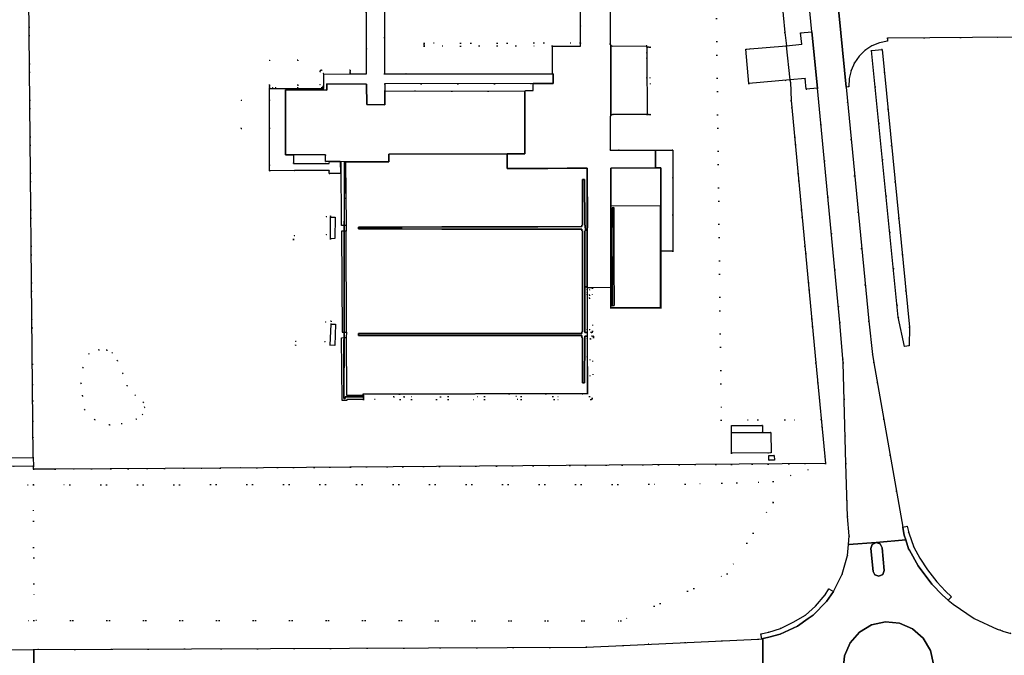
# Model space of a CAD drawing. Header units: metres. Extents: x 174791 to 179073, y 406431 to 409043.
# Tile 161 of 256: x 175651 to 175825, y 407948 to 408061. Entities that reach past the tile are written whole.
import ezdxf

# ---------------------------------------------------------------- set-up
doc = ezdxf.new("R2010")
doc.units = ezdxf.units.M
doc.linetypes.add('DOT', pattern=[6.35, 0, -6.35])
for name, color, linetype in [('ondersteunendwegdeel_verkeerseiland', 254, 'Continuous'), ('overigbouwwerk_overkapping', 254, 'Continuous'), ('panden', 254, 'Continuous'), ('scheiding_doorgang', 254, 'Continuous'), ('scheiding_hek', 254, 'Continuous'), ('scheiding_muur', 254, 'Continuous'), ('terreindeelbegroeid', 254, 'DOT'), ('terreindeelonbegroeid', 254, 'DOT'), ('waterdeel', 254, 'Continuous'), ('wegdeel_molgoot', 254, 'Continuous'), ('wegdeel_opstelplaats', 254, 'Continuous'), ('wegdeel_parkeervlak', 254, 'Continuous'), ('wegdeel_rijbaan', 254, 'Continuous'), ('wegdeel_voetpad', 254, 'Continuous')]:
    doc.layers.add(name, color=color, linetype=linetype)

msp = doc.modelspace()

# ---------------------------------------------------------------- linework, layer by layer
at = {"layer": 'ondersteunendwegdeel_verkeerseiland'}
for points in [[(175804.066, 407963.309, 0), (175803.793, 407962.605, 0), (175803.104, 407962.296, 0), (175802.433, 407962.528, 0), (175802.087, 407963.148, 0), (175801.686, 407967.166, 0), (175801.938, 407967.901, 0), (175802.638, 407968.236, 0), (175803.349, 407967.99, 0), (175803.689, 407967.319, 0)], [(175806.766, 407954.006, 0), (175809.066, 407953.012, 0), (175810.946, 407951.355, 0), (175812.22, 407949.198, 0), (175812.764, 407946.752, 0), (175812.526, 407944.265, 0), (175811.531, 407941.974, 0), (175810.702, 407941.035, 0), (175810.466, 407940.767, 0), (175809.878, 407940.101, 0), (175807.727, 407938.83, 0), (175805.289, 407938.285, 0), (175802.8, 407938.519, 0), (175800.505, 407939.51, 0), (175798.628, 407941.162, 0), (175797.353, 407943.313, 0), (175796.806, 407945.753, 0), (175797.039, 407948.242, 0), (175798.03, 407950.538, 0), (175799.681, 407952.415, 0), (175801.832, 407953.69, 0), (175804.271, 407954.238, 0)]]:
    msp.add_polyline3d(points, close=True, dxfattribs=at)
at = {"layer": 'overigbouwwerk_overkapping'}
msp.add_polyline3d([(175764.643, 408034.384, 0), (175764.645, 408027.663, 0), (175755.781, 408027.686, 0), (175755.759, 408034.379, 0), (175763.692, 408034.384, 0)], close=True, dxfattribs=at)
at = {"layer": 'panden'}
for points in [[(175712.664, 408049.184, 0), (175712.675, 408045.567, 0), (175715.87, 408045.56, 0), (175715.87, 408047.98, 0), (175740.596, 408047.971, 0), (175740.608, 408036.861, 0), (175737.457, 408036.854, 0), (175716.561, 408036.81, 0), (175716.564, 408035.463, 0), (175708.742, 408035.499, 0), (175707.984, 408035.503, 0), (175706.088, 408035.512, 0), (175705.377, 408035.515, 0), (175705.376, 408036.709, 0), (175699.773, 408036.703, 0), (175698.35, 408036.701, 0), (175698.354, 408048.156, 0), (175705.651, 408048.152, 0), (175705.659, 408049.221, 0)], [(175777.076, 407987.642, 0), (175782.573, 407987.682, 0), (175784.059, 407987.693, 0), (175784.085, 407984.083, 0), (175777.086, 407984.032, 0)]]:
    msp.add_polyline3d(points, close=True, dxfattribs=at)
at = {"layer": 'scheiding_doorgang'}
for p, q in [((175786.542, 408058.326), (175786.798, 408055.979)), ((175787.457, 408049.934), (175786.798, 408055.979)), ((175787.501, 408049.527), (175787.457, 408049.934))]:
    msp.add_line(p, q, dxfattribs=at)
at = {"layer": 'scheiding_hek'}
msp.add_line((175653.803, 407983.235), (175652.655, 408097.949), dxfattribs=at)
for points in [[(175783.986, 408084.533, 0), (175784.747, 408076.727, 0), (175786.542, 408058.326, 0)], [(175787.501, 408049.527, 0), (175787.649, 408046.276, 0), (175792.007, 408000, 0), (175793.669, 407982.172, 0), (175686.819, 407981.4, 0), (175657.637, 407981.189, 0), (175653.813, 407981.189, 0), (175653.813, 407981.73, 0)]]:
    msp.add_polyline3d(points, dxfattribs=at)
at = {"layer": 'scheiding_muur'}
for p, q in [((175706.29, 408021.877), (175706.269, 408025.714)), ((175709.053, 408024.23), (175709.02, 408023.234)), ((175707.071, 408021.932), (175706.29, 408021.877)), ((175706.203, 408003.074), (175706.383, 408006.81)), ((175709.12, 408005.402), (175709.044, 408004.425)), ((175707.074, 408003.065), (175706.203, 408003.074))]:
    msp.add_line(p, q, dxfattribs=at)
for points in [[(175708.742, 408035.499, 0), (175708.72, 408024.227, 0), (175708.718, 408023.233, 0), (175708.682, 408005.4, 0), (175708.68, 408004.423, 0), (175708.659, 407993.705, 0), (175708.889, 407993.692, 0), (175708.888, 407993.968, 0), (175712.056, 407993.946, 0), (175712.041, 407994.286, 0), (175712.034, 407994.451, 0), (175751.651, 407994.533, 0), (175751.646, 408004.439, 0), (175751.645, 408005.568, 0), (175751.642, 408013.137, 0), (175751.631, 408034.332, 0), (175737.489, 408034.303, 0), (175737.47, 408036.86, 0)], [(175708.957, 408035.498, 0), (175709.053, 408024.23, 0), (175708.72, 408024.227, 0), (175708.253, 408024.223, 0), (175708.157, 408035.502, 0)], [(175755.781, 408027.686, 0), (175755.801, 408009.683, 0), (175764.562, 408009.693, 0), (175764.542, 408027.6, 0)], [(175706.269, 408025.714, 0), (175707.096, 408025.714, 0), (175707.071, 408021.932, 0)], [(175708.32, 408005.398, 0), (175708.682, 408005.4, 0), (175709.12, 408005.402, 0), (175709.02, 408023.234, 0), (175708.718, 408023.233, 0), (175708.22, 408023.23, 0), (175708.32, 408005.398, 0)], [(175706.383, 408006.81, 0), (175707.194, 408006.81, 0), (175707.074, 408003.065, 0)], [(175708.244, 408004.42, 0), (175708.68, 408004.423, 0), (175709.044, 408004.425, 0), (175709.108, 407994.267, 0), (175712.041, 407994.286, 0), (175712.11, 407994.286, 0), (175712.113, 407993.729, 0)], [(175712.113, 407993.729, 0), (175712.115, 407993.486, 0), (175709.182, 407993.504, 0), (175709.169, 407993.333, 0), (175708.314, 407993.332, 0), (175708.244, 408004.42, 0)]]:
    msp.add_polyline3d(points, dxfattribs=at)
at = {"layer": 'terreindeelbegroeid'}
for points in [[(175646.387, 408221.332, 0), (175651.419, 408222.459, 0), (175652.655, 408097.949, 0), (175653.573, 408006.17, 0), (175648.454, 408006.266, 0)], [(175774.262, 408076.041, 0), (175775.292, 407989.837, 0), (175792.942, 407989.973, 0), (175793.669, 407982.172, 0), (175686.819, 407981.4, 0), (175657.637, 407981.189, 0), (175653.813, 407981.189, 0), (175653.813, 407981.73, 0), (175653.803, 407983.235, 0), (175653.573, 408006.17, 0), (175652.655, 408097.949, 0)], [(175712.59, 408074.823, 0), (175712.616, 408050.993, 0), (175709.748, 408050.984, 0), (175709.739, 408051.157, 0), (175709.738, 408051.407, 0), (175709.737, 408051.657, 0), (175704.715, 408051.639, 0), (175704.465, 408051.639, 0), (175704.466, 408051.388, 0), (175704.482, 408049.049, 0), (175700.503, 408049.034, 0), (175700.489, 408053.402, 0), (175695.489, 408053.395, 0), (175695.5, 408049.015, 0), (175695.495, 408049.015, 0), (175695.496, 408048.765, 0), (175695.496, 408048.515, 0), (175695.501, 408048.515, 0), (175695.501, 408048.395, 0), (175695.506, 408046.395, 0), (175690.506, 408046.383, 0), (175690.517, 408041.383, 0), (175695.517, 408041.395, 0), (175695.535, 408033.894, 0), (175699.909, 408033.915, 0), (175706.05, 408033.93, 0), (175706.059, 408033.397, 0), (175708.068, 408033.405, 0), (175707.984, 408035.503, 0), (175708.742, 408035.499, 0), (175708.659, 407993.705, 0), (175708.889, 407993.692, 0), (175708.888, 407993.968, 0), (175712.056, 407993.946, 0), (175712.113, 407993.944, 0), (175712.113, 407993.729, 0), (175712.113, 407993.479, 0), (175733.504, 407993.513, 0), (175752.258, 407993.507, 0), (175752.498, 407993.515, 0), (175752.508, 407993.753, 0), (175752.7, 408004.432, 0), (175752.703, 408004.686, 0), (175752.451, 408004.686, 0), (175751.647, 408004.689, 0), (175751.615, 408004.689, 0), (175751.62, 408005.318, 0), (175752.304, 408005.318, 0), (175752.552, 408005.325, 0), (175752.554, 408005.569, 0), (175752.54, 408013.138, 0), (175752.539, 408013.209, 0), (175755.801, 408013.264, 0), (175755.801, 408009.683, 0), (175764.632, 408009.682, 0), (175764.645, 408017.887, 0), (175764.638, 408019.059, 0), (175764.638, 408019.684, 0), (175766.747, 408019.684, 0), (175766.742, 408037.549, 0), (175763.679, 408037.538, 0), (175755.685, 408037.511, 0), (175755.689, 408043.408, 0), (175755.804, 408043.683, 0), (175756.073, 408043.813, 0), (175762.186, 408043.808, 0), (175762.186, 408043.816, 0), (175762.261, 408043.815, 0), (175762.511, 408043.815, 0), (175762.761, 408043.815, 0), (175762.748, 408055.73, 0), (175762.498, 408055.73, 0), (175762.248, 408055.73, 0), (175762.139, 408055.732, 0), (175762.138, 408055.927, 0), (175756.051, 408055.92, 0), (175755.773, 408056.031, 0), (175755.654, 408056.305, 0), (175755.628, 408076.874, 0)], [(175750.404, 408065.958, 0), (175750.441, 408056.478, 0), (175750.394, 408056.475, 0), (175722.815, 408056.406, 0), (175722.816, 408056.156, 0), (175722.817, 408055.906, 0), (175745.454, 408055.963, 0), (175745.456, 408055.923, 0), (175745.469, 408051.016, 0), (175715.823, 408050.991, 0), (175715.82, 408068.617, 0)], [(175826.409, 407952.21, 0), (175825.03, 407952.614, 0), (175824.571, 407952.748, 0), (175823.994, 407952.917, 0), (175819.927, 407954.842, 0), (175816.212, 407957.379, 0), (175815.344, 407958.079, 0), (175815.923, 407958.667, 0), (175814.869, 407959.675, 0), (175813.355, 407961.28, 0), (175811.708, 407963.434, 0), (175810.342, 407965.478, 0), (175809.271, 407967.432, 0), (175808.385, 407969.953, 0), (175808.135, 407971.116, 0), (175807.339, 407970.97, 0), (175802.224, 408000, 0), (175801.973, 408001.421, 0), (175801.323, 408007.341, 0), (175797.323, 408048.666, 0), (175797.841, 408048.716, 0), (175797.884, 408050.172, 0), (175798.204, 408051.593, 0), (175798.788, 408052.927, 0), (175799.616, 408054.125, 0), (175800.656, 408055.144, 0), (175801.872, 408055.946, 0), (175803.218, 408056.502, 0), (175804.645, 408056.791, 0), (175804.641, 408057.321, 0), (175827.134, 408057.502, 0)], [(175248.708, 407976.165, 0), (175295.305, 407976.38, 0), (175375.899, 407976.75, 0), (175452.997, 407977.105, 0), (175500, 407977.321, 0), (175522.385, 407977.424, 0), (175550.735, 407977.554, 0), (175624.537, 407978.33, 0), (175633.442, 407978.424, 0), (175653.822, 407978.44, 0), (175653.901, 407954.492, 0), (175633.585, 407954.505, 0), (175633.585, 407960.677, 0), (175624.085, 407960.677, 0), (175624.085, 407954.469, 0), (175548.171, 407954.192, 0), (175548.971, 407968.857, 0), (175544.918, 407969.096, 0), (175544.614, 407965.18, 0), (175547.639, 407965.03, 0), (175547.14, 407954.419, 0), (175500, 407954.13, 0), (175400.999, 407953.524, 0), (175223.255, 407952.587, 0)]]:
    msp.add_polyline3d(points, dxfattribs=at)
for points in [[(175789.008, 408082.251, 0), (175791.305, 408058.407, 0), (175789.302, 408058.245, 0), (175789.5, 408056.22, 0), (175786.798, 408055.979, 0), (175786.542, 408058.326, 0), (175784.747, 408076.727, 0), (175783.986, 408084.533, 0)], [(175786.798, 408055.979, 0), (175779.652, 408055.338, 0), (175780.153, 408049.317, 0), (175787.457, 408049.934, 0), (175787.501, 408049.527, 0), (175787.649, 408046.276, 0), (175792.007, 408000, 0), (175792.942, 407989.973, 0), (175775.292, 407989.837, 0), (175774.262, 408076.041, 0), (175784.747, 408076.727, 0), (175786.542, 408058.326, 0)], [(175745.456, 408055.923, 0), (175745.454, 408055.963, 0), (175722.817, 408055.906, 0), (175722.816, 408056.156, 0), (175722.815, 408056.406, 0), (175750.394, 408056.475, 0), (175750.441, 408056.478, 0), (175750.443, 408055.919, 0)], [(175762.186, 408043.816, 0), (175762.147, 408053.708, 0), (175762.143, 408054.665, 0), (175762.139, 408055.732, 0), (175762.248, 408055.73, 0), (175762.498, 408055.73, 0), (175762.748, 408055.73, 0), (175762.761, 408043.815, 0), (175762.511, 408043.815, 0), (175762.261, 408043.815, 0)], [(175801.814, 408055.129, 0), (175806.547, 408008.039, 0), (175807.62, 408002.888, 0), (175808.457, 408002.971, 0), (175808.536, 408006.272, 0), (175803.704, 408055.315, 0)], [(175700.503, 408049.034, 0), (175695.5, 408049.015, 0), (175695.489, 408053.395, 0), (175700.489, 408053.402, 0)], [(175709.739, 408051.157, 0), (175704.968, 408051.14, 0), (175704.984, 408048.802, 0), (175704.965, 408048.706, 0), (175704.911, 408048.624, 0), (175704.83, 408048.569, 0), (175704.735, 408048.55, 0), (175700.505, 408048.534, 0), (175696.615, 408048.519, 0), (175696.064, 408048.517, 0), (175695.501, 408048.515, 0), (175695.496, 408048.515, 0), (175695.496, 408048.765, 0), (175695.495, 408049.015, 0), (175695.5, 408049.015, 0), (175700.503, 408049.034, 0), (175704.482, 408049.049, 0), (175704.466, 408051.388, 0), (175704.465, 408051.639, 0), (175704.715, 408051.639, 0), (175709.737, 408051.657, 0), (175709.738, 408051.407, 0)], [(175740.596, 408047.971, 0), (175715.87, 408047.98, 0), (175715.87, 408049.257, 0), (175742.06, 408049.273, 0), (175742.075, 408048.045, 0), (175740.708, 408048.053, 0), (175740.709, 408047.978, 0)], [(175792.262, 408048.485, 0), (175796.248, 408007.115, 0), (175796.785, 408000, 0), (175797.291, 407982.172, 0), (175793.669, 407982.172, 0), (175792.942, 407989.973, 0), (175792.007, 408000, 0), (175787.649, 408046.276, 0), (175787.501, 408049.527, 0), (175787.457, 408049.934, 0), (175790.082, 408050.156, 0), (175790.272, 408048.284, 0)], [(175695.517, 408041.395, 0), (175690.517, 408041.383, 0), (175690.506, 408046.383, 0), (175695.506, 408046.395, 0)], [(175706.088, 408035.512, 0), (175706.06, 408035.197, 0), (175699.777, 408035.19, 0), (175699.773, 408036.703, 0), (175705.376, 408036.709, 0), (175705.377, 408035.515, 0)], [(175699.861, 408022.482, 0), (175699.756, 408021.778, 0), (175706.29, 408021.877, 0), (175706.269, 408025.714, 0), (175706.304, 408025.912, 0), (175705.544, 408025.83, 0), (175705.6, 408022.559, 0)], [(175706.29, 408021.877, 0), (175699.756, 408021.778, 0), (175699.861, 408022.482, 0), (175705.6, 408022.559, 0), (175705.544, 408025.83, 0), (175706.304, 408025.912, 0), (175706.269, 408025.714, 0)], [(175752.539, 408013.209, 0), (175752.54, 408013.138, 0), (175752.554, 408005.569, 0), (175752.552, 408005.325, 0), (175752.304, 408005.318, 0), (175751.62, 408005.318, 0), (175751.621, 408005.818, 0), (175752.054, 408005.818, 0), (175752.043, 408011.395, 0), (175752.042, 408011.916, 0), (175752.041, 408012.887, 0), (175751.626, 408012.887, 0), (175751.626, 408013.211, 0), (175752.526, 408013.208, 0)], [(175752.043, 408011.395, 0), (175752.054, 408005.818, 0), (175751.621, 408005.818, 0), (175751.625, 408011.977, 0), (175751.626, 408012.376, 0), (175751.626, 408012.887, 0), (175752.041, 408012.887, 0), (175752.042, 408011.916, 0)], [(175705.383, 408007.235, 0), (175705.335, 408003.66, 0), (175700.107, 408003.819, 0), (175700.096, 408003.072, 0), (175706.203, 408003.074, 0), (175706.383, 408006.81, 0), (175706.396, 408007.316, 0)], [(175706.383, 408006.81, 0), (175706.203, 408003.074, 0), (175700.096, 408003.072, 0), (175700.107, 408003.819, 0), (175705.335, 408003.66, 0), (175705.383, 408007.235, 0), (175706.396, 408007.316, 0)], [(175653.573, 408006.17, 0), (175653.803, 407983.235, 0), (175624.52, 407983.144, 0), (175621.015, 407983.133, 0), (175621.045, 407985.233, 0), (175622.386, 407985.669, 0), (175623.567, 407986.442, 0), (175624.504, 407987.496, 0), (175625.091, 407988.641, 0), (175624.102, 407989.528, 0), (175624.296, 407990.114, 0), (175624.315, 407991.388, 0), (175625.373, 407991.182, 0), (175626.936, 407990.11, 0), (175627.915, 407988.787, 0), (175628.735, 407987.511, 0), (175648.644, 407987.583, 0), (175648.454, 408006.266, 0)], [(175712.113, 407993.944, 0), (175712.113, 407993.979, 0), (175717.47, 407993.988, 0), (175719.27, 407993.99, 0), (175733.504, 407994.013, 0), (175752.013, 407994.007, 0), (175752.196, 408004.187, 0), (175751.645, 408004.189, 0), (175751.611, 408004.189, 0), (175751.615, 408004.689, 0), (175751.647, 408004.689, 0), (175752.451, 408004.686, 0), (175752.703, 408004.686, 0), (175752.7, 408004.432, 0), (175752.508, 407993.753, 0), (175752.498, 407993.515, 0), (175752.258, 407993.507, 0), (175733.504, 407993.513, 0), (175712.113, 407993.479, 0), (175712.113, 407993.729, 0)], [(175664.613, 407989.973, 0), (175667.255, 407989.005, 0), (175669.407, 407989.218, 0), (175671.986, 407990.055, 0), (175673.082, 407990.878, 0), (175673.473, 407992.108, 0), (175673.213, 407993.002, 0), (175671.787, 407994.259, 0), (175670.39, 407995.939, 0), (175669.628, 407998.104, 0), (175668.639, 408000.338, 0), (175667.752, 408001.766, 0), (175666.795, 408002.241, 0), (175665.374, 408002.245, 0), (175663.616, 408001.584, 0), (175662.536, 407999.158, 0), (175662.217, 407996.382, 0), (175662.476, 407994.158, 0), (175662.871, 407991.703, 0)], [(175669.407, 407989.218, 0), (175667.255, 407989.005, 0), (175664.613, 407989.973, 0), (175662.871, 407991.703, 0), (175662.476, 407994.158, 0), (175662.217, 407996.382, 0), (175662.536, 407999.158, 0), (175663.616, 408001.584, 0), (175665.374, 408002.245, 0), (175666.795, 408002.241, 0), (175667.752, 408001.766, 0), (175668.639, 408000.338, 0), (175669.628, 407998.104, 0), (175670.39, 407995.939, 0), (175671.787, 407994.259, 0), (175673.213, 407993.002, 0), (175673.473, 407992.108, 0), (175673.082, 407990.878, 0), (175671.986, 407990.055, 0)], [(175777.076, 407987.642, 0), (175777.086, 407984.032, 0), (175784.085, 407984.083, 0), (175784.059, 407987.693, 0), (175782.573, 407987.682, 0), (175782.55, 407988.903, 0), (175777.113, 407988.895, 0)], [(175295.378, 407982.126, 0), (175295.386, 407980.776, 0), (175495.639, 407981.309, 0), (175496.258, 407981.311, 0), (175624.525, 407981.652, 0), (175653.813, 407981.73, 0), (175653.813, 407981.189, 0), (175653.822, 407978.44, 0), (175633.442, 407978.424, 0), (175624.537, 407978.33, 0), (175550.735, 407977.554, 0), (175522.385, 407977.424, 0), (175500, 407977.321, 0), (175452.997, 407977.105, 0), (175375.899, 407976.75, 0), (175295.305, 407976.38, 0), (175248.708, 407976.165, 0), (175176.151, 407975.831, 0), (175153.881, 407975.729, 0), (175158.072, 407981.902, 0), (175220.144, 407982.416, 0), (175290.659, 407982.754, 0)], [(175783.659, 407983.6, 0), (175783.665, 407982.8, 0), (175784.665, 407982.807, 0), (175784.659, 407983.607, 0)], [(175784.482, 407979.009, 0), (175768.923, 407978.531, 0), (175653.822, 407978.44, 0), (175653.813, 407981.189, 0), (175657.637, 407981.189, 0), (175686.819, 407981.4, 0), (175793.669, 407982.172, 0)], [(175797.765, 407967.891, 0), (175797.595, 407965.976, 0), (175796.646, 407962.654, 0), (175795.089, 407959.571, 0), (175794.283, 407960.097, 0), (175793.622, 407958.992, 0), (175791.92, 407957.035, 0), (175790.145, 407955.428, 0), (175787.988, 407954.195, 0), (175785.756, 407953.079, 0), (175783.667, 407952.389, 0), (175782.25, 407952.103, 0), (175782.448, 407951.259, 0), (175781.81, 407951.171, 0), (175757.987, 407950.066, 0), (175751.458, 407949.749, 0), (175653.918, 407949.331, 0), (175653.901, 407954.492, 0), (175757.545, 407954.424, 0), (175776.32, 407962.715, 0), (175784.436, 407975.339, 0), (175784.482, 407979.009, 0), (175793.669, 407982.172, 0), (175797.291, 407982.172, 0), (175797.555, 407972.853, 0), (175797.901, 407969.416, 0)], [(175653.901, 407954.492, 0), (175653.822, 407978.44, 0), (175768.923, 407978.531, 0), (175784.482, 407979.009, 0), (175784.436, 407975.339, 0), (175776.32, 407962.715, 0), (175757.545, 407954.424, 0)], [(175653.901, 407954.492, 0), (175653.918, 407949.331, 0), (175632.585, 407949.24, 0), (175632.585, 407959.077, 0), (175630.685, 407959.077, 0), (175630.685, 407959.677, 0), (175629.585, 407959.677, 0), (175625.085, 407959.677, 0), (175625.085, 407954.777, 0), (175629.606, 407954.777, 0), (175629.63, 407949.228, 0), (175573.344, 407948.987, 0), (175560.263, 407949.359, 0), (175551.403, 407949.57, 0), (175547.924, 407949.669, 0), (175548.171, 407954.192, 0), (175624.085, 407954.469, 0), (175624.085, 407960.677, 0), (175633.585, 407960.677, 0), (175633.585, 407954.505, 0)]]:
    msp.add_polyline3d(points, close=True, dxfattribs=at)
at = {"layer": 'terreindeelonbegroeid'}
for points in [[(175709.748, 408050.984, 0), (175705.11, 408050.969, 0), (175705.113, 408048.409, 0), (175700.505, 408048.402, 0), (175695.501, 408048.395, 0), (175695.501, 408048.515, 0), (175696.064, 408048.517, 0), (175696.615, 408048.519, 0), (175700.505, 408048.534, 0), (175704.735, 408048.55, 0), (175704.83, 408048.569, 0), (175704.911, 408048.624, 0), (175704.965, 408048.706, 0), (175704.984, 408048.802, 0), (175704.968, 408051.14, 0), (175709.739, 408051.157, 0)], [(175717.47, 407993.988, 0), (175712.113, 407993.979, 0), (175712.113, 407993.944, 0), (175712.056, 407993.946, 0), (175712.034, 407994.451, 0), (175751.651, 407994.533, 0), (175751.611, 408004.189, 0), (175751.645, 408004.189, 0), (175752.196, 408004.187, 0), (175752.013, 407994.007, 0), (175733.504, 407994.013, 0), (175719.27, 407993.99, 0)]]:
    msp.add_polyline3d(points, close=True, dxfattribs=at)
at = {"layer": 'waterdeel'}
for points in [[(175808.457, 408002.971, 0), (175807.62, 408002.888, 0), (175806.547, 408008.039, 0), (175801.814, 408055.129, 0), (175803.704, 408055.315, 0), (175808.536, 408006.272, 0)], [(175653.813, 407981.73, 0), (175624.525, 407981.652, 0), (175496.258, 407981.311, 0), (175495.639, 407981.309, 0), (175295.386, 407980.776, 0), (175295.378, 407982.126, 0), (175492.738, 407982.737, 0), (175496.85, 407982.749, 0), (175621.015, 407983.133, 0), (175624.52, 407983.144, 0), (175653.803, 407983.235, 0)]]:
    msp.add_polyline3d(points, close=True, dxfattribs=at)
at = {"layer": 'wegdeel_molgoot'}
for points in [[(175751.187, 408013.387, 0), (175751.187, 408013.137, 0), (175751.187, 408012.887, 0), (175751.187, 408005.818, 0), (175751.187, 408005.568, 0), (175751.187, 408005.463, 0), (175751.187, 408005.318, 0), (175751.297, 408005.318, 0), (175751.62, 408005.318, 0), (175751.615, 408004.689, 0), (175751.298, 408004.691, 0), (175751.186, 408004.691, 0), (175751.185, 408004.441, 0), (175751.184, 408004.191, 0), (175751.149, 407996.453, 0), (175750.793, 407996.423, 0), (175750.799, 408004.419, 0), (175750.654, 408004.478, 0), (175750.653, 408004.795, 0), (175742.937, 408004.801, 0), (175741.915, 408004.802, 0), (175734.93, 408004.808, 0), (175733.93, 408004.799, 0), (175726.934, 408004.814, 0), (175725.913, 408004.815, 0), (175718.922, 408004.821, 0), (175717.903, 408004.812, 0), (175711.242, 408004.828, 0), (175711.22, 408005.148, 0), (175717.903, 408005.152, 0), (175718.922, 408005.152, 0), (175725.913, 408005.157, 0), (175726.934, 408005.157, 0), (175733.92, 408005.161, 0), (175734.92, 408005.162, 0), (175741.915, 408005.166, 0), (175742.937, 408005.167, 0), (175750.652, 408005.171, 0), (175750.651, 408005.462, 0), (175750.799, 408005.462, 0), (175750.796, 408023.294, 0), (175750.639, 408023.293, 0), (175750.638, 408023.599, 0), (175742.921, 408023.602, 0), (175741.906, 408023.602, 0), (175734.936, 408023.605, 0), (175733.89, 408023.605, 0), (175726.921, 408023.608, 0), (175725.941, 408023.608, 0), (175718.932, 408023.611, 0), (175717.93, 408023.611, 0), (175711.247, 408023.613, 0), (175711.247, 408023.927, 0), (175717.931, 408023.945, 0), (175718.932, 408023.947, 0), (175725.941, 408023.965, 0), (175726.924, 408023.968, 0), (175733.89, 408023.986, 0), (175734.936, 408023.988, 0), (175741.906, 408024.006, 0), (175742.924, 408024.009, 0), (175750.637, 408024.029, 0), (175750.637, 408024.277, 0), (175750.785, 408024.278, 0), (175750.774, 408032.327, 0), (175751.13, 408032.351, 0), (175751.174, 408024.278, 0), (175751.282, 408024.279, 0), (175751.284, 408023.295, 0), (175751.187, 408023.295, 0)], [(175756.36, 408010.072, 0), (175756.046, 408010.051, 0), (175756.005, 408017.284, 0), (175755.988, 408020.302, 0), (175756.036, 408027.362, 0), (175756.345, 408027.407, 0), (175756.334, 408020.303, 0), (175756.328, 408017.286, 0)]]:
    msp.add_polyline3d(points, close=True, dxfattribs=at)
at = {"layer": 'wegdeel_opstelplaats'}
for points in [[(175792.262, 408048.485, 0), (175790.272, 408048.284, 0), (175790.082, 408050.156, 0), (175787.457, 408049.934, 0), (175780.153, 408049.317, 0), (175779.652, 408055.338, 0), (175786.798, 408055.979, 0), (175789.5, 408056.22, 0), (175789.302, 408058.245, 0), (175791.305, 408058.407, 0)], [(175751.626, 408013.387, 0), (175751.187, 408013.387, 0), (175751.187, 408023.295, 0), (175751.284, 408023.295, 0), (175751.282, 408024.279, 0), (175751.174, 408024.278, 0), (175751.13, 408032.351, 0), (175750.774, 408032.327, 0), (175750.785, 408024.278, 0), (175750.637, 408024.277, 0), (175750.637, 408024.029, 0), (175742.924, 408024.009, 0), (175741.906, 408024.006, 0), (175734.936, 408023.988, 0), (175733.89, 408023.986, 0), (175726.924, 408023.968, 0), (175725.941, 408023.965, 0), (175718.932, 408023.947, 0), (175717.931, 408023.945, 0), (175711.247, 408023.927, 0), (175711.247, 408023.613, 0), (175717.93, 408023.611, 0), (175718.932, 408023.611, 0), (175725.941, 408023.608, 0), (175726.921, 408023.608, 0), (175733.89, 408023.605, 0), (175734.936, 408023.605, 0), (175741.906, 408023.602, 0), (175742.921, 408023.602, 0), (175750.638, 408023.599, 0), (175750.639, 408023.293, 0), (175750.796, 408023.294, 0), (175750.799, 408005.462, 0), (175750.651, 408005.462, 0), (175750.652, 408005.171, 0), (175742.937, 408005.167, 0), (175741.915, 408005.166, 0), (175734.92, 408005.162, 0), (175733.92, 408005.161, 0), (175726.934, 408005.157, 0), (175725.913, 408005.157, 0), (175718.922, 408005.152, 0), (175717.903, 408005.152, 0), (175711.22, 408005.148, 0), (175711.242, 408004.828, 0), (175717.903, 408004.812, 0), (175718.922, 408004.821, 0), (175725.913, 408004.815, 0), (175726.934, 408004.814, 0), (175733.93, 408004.799, 0), (175734.93, 408004.808, 0), (175741.915, 408004.802, 0), (175742.937, 408004.801, 0), (175750.653, 408004.795, 0), (175750.654, 408004.478, 0), (175750.799, 408004.419, 0), (175750.793, 407996.423, 0), (175751.149, 407996.453, 0), (175751.184, 408004.191, 0), (175751.185, 408004.441, 0), (175751.186, 408004.691, 0), (175751.298, 408004.691, 0), (175751.615, 408004.689, 0), (175751.611, 408004.189, 0), (175751.651, 407994.533, 0), (175712.034, 407994.451, 0), (175712.056, 407993.946, 0), (175708.888, 407993.968, 0), (175708.889, 407993.692, 0), (175708.659, 407993.705, 0), (175708.742, 408035.499, 0), (175716.564, 408035.463, 0), (175716.561, 408036.81, 0), (175737.457, 408036.854, 0), (175737.489, 408034.303, 0), (175744.686, 408034.321, 0), (175748.047, 408034.324, 0), (175751.631, 408034.332, 0), (175751.641, 408024.269, 0), (175751.632, 408023.225, 0)], [(175764.645, 408027.663, 0), (175764.638, 408019.684, 0), (175764.638, 408019.059, 0), (175764.645, 408017.887, 0), (175764.632, 408009.682, 0), (175755.801, 408009.683, 0), (175755.801, 408013.264, 0), (175755.805, 408017.153, 0), (175755.794, 408020.539, 0), (175755.781, 408027.686, 0), (175755.759, 408034.379, 0), (175763.692, 408034.384, 0), (175764.643, 408034.384, 0)], [(175756.005, 408017.284, 0), (175756.046, 408010.051, 0), (175756.36, 408010.072, 0), (175756.328, 408017.286, 0), (175756.334, 408020.303, 0), (175756.345, 408027.407, 0), (175756.036, 408027.362, 0), (175755.988, 408020.302, 0)], [(175751.626, 408013.211, 0), (175751.626, 408012.887, 0), (175751.626, 408012.376, 0), (175751.625, 408011.977, 0), (175751.621, 408005.818, 0), (175751.62, 408005.318, 0), (175751.297, 408005.318, 0), (175751.187, 408005.318, 0), (175751.187, 408005.463, 0), (175751.187, 408005.568, 0), (175751.187, 408005.818, 0), (175751.187, 408012.887, 0), (175751.187, 408013.137, 0), (175751.187, 408013.387, 0), (175751.626, 408013.387, 0)], [(175783.659, 407983.6, 0), (175784.659, 407983.607, 0), (175784.665, 407982.807, 0), (175783.665, 407982.8, 0)]]:
    msp.add_polyline3d(points, close=True, dxfattribs=at)
at = {"layer": 'wegdeel_parkeervlak'}
msp.add_polyline3d([(175762.139, 408055.732, 0), (175762.143, 408054.665, 0), (175762.147, 408053.708, 0), (175762.186, 408043.816, 0), (175762.186, 408043.808, 0), (175756.073, 408043.813, 0), (175755.804, 408043.683, 0), (175755.773, 408056.031, 0), (175756.051, 408055.92, 0), (175762.138, 408055.927, 0)], close=True, dxfattribs=at)
at = {"layer": 'wegdeel_rijbaan'}
for points in [[(175794.164, 408081.302, 0), (175794.317, 408079.714, 0), (175795.112, 408071.504, 0), (175797.323, 408048.666, 0), (175801.323, 408007.341, 0), (175801.973, 408001.421, 0), (175802.224, 408000, 0), (175807.339, 407970.97, 0), (175807.474, 407970.203, 0), (175807.606, 407969.567, 0), (175807.885, 407968.694, 0), (175802.638, 407968.236, 0), (175797.765, 407967.891, 0), (175797.901, 407969.416, 0), (175797.555, 407972.853, 0), (175797.291, 407982.172, 0), (175796.785, 408000, 0), (175796.248, 408007.115, 0), (175792.262, 408048.485, 0), (175791.305, 408058.407, 0), (175789.008, 408082.251, 0), (175788.054, 408092.15, 0), (175787.366, 408099.295, 0), (175792.417, 408099.345, 0)], [(175815.344, 407958.079, 0), (175814.338, 407958.947, 0), (175812.469, 407960.908, 0), (175810.062, 407964.143, 0), (175808.507, 407966.882, 0), (175808.38, 407967.149, 0), (175807.885, 407968.694, 0), (175807.606, 407969.567, 0), (175807.474, 407970.203, 0), (175807.339, 407970.97, 0), (175808.135, 407971.116, 0), (175808.385, 407969.953, 0), (175809.271, 407967.432, 0), (175810.342, 407965.478, 0), (175811.708, 407963.434, 0), (175813.355, 407961.28, 0), (175814.869, 407959.675, 0), (175815.923, 407958.667, 0)], [(175795.089, 407959.571, 0), (175793.862, 407957.852, 0), (175791.518, 407955.435, 0), (175790.644, 407954.803, 0), (175788.77, 407953.49, 0), (175785.712, 407952.082, 0), (175783.716, 407951.552, 0), (175782.91, 407951.366, 0), (175782.627, 407951.301, 0), (175782.448, 407951.259, 0), (175782.25, 407952.103, 0), (175783.667, 407952.389, 0), (175785.756, 407953.079, 0), (175787.988, 407954.195, 0), (175790.145, 407955.428, 0), (175791.92, 407957.035, 0), (175793.622, 407958.992, 0), (175794.283, 407960.097, 0)], [(175806.766, 407954.006, 0), (175804.271, 407954.238, 0), (175801.832, 407953.69, 0), (175799.681, 407952.415, 0), (175798.03, 407950.538, 0), (175797.039, 407948.242, 0), (175796.806, 407945.753, 0), (175797.353, 407943.313, 0), (175798.628, 407941.162, 0), (175800.505, 407939.51, 0), (175802.8, 407938.519, 0), (175805.289, 407938.285, 0), (175807.727, 407938.83, 0), (175809.878, 407940.101, 0), (175810.466, 407940.767, 0), (175810.702, 407941.035, 0), (175811.531, 407941.974, 0), (175812.526, 407944.265, 0), (175812.764, 407946.752, 0), (175812.22, 407949.198, 0), (175810.946, 407951.355, 0), (175809.066, 407953.012, 0)], [(175782.568, 407941.213, 0), (175751.41, 407942.923, 0), (175653.941, 407942.601, 0), (175653.918, 407949.331, 0), (175751.458, 407949.749, 0), (175757.987, 407950.066, 0), (175781.81, 407951.171, 0), (175782.448, 407951.259, 0), (175782.627, 407951.301, 0)]]:
    msp.add_polyline3d(points, close=True, dxfattribs=at)
for points in [[(175755.628, 408076.874, 0), (175755.654, 408056.305, 0), (175755.773, 408056.031, 0), (175755.804, 408043.683, 0), (175755.689, 408043.408, 0), (175755.685, 408037.511, 0), (175763.679, 408037.538, 0), (175763.68, 408037.36, 0), (175763.691, 408034.587, 0), (175763.692, 408034.384, 0), (175755.759, 408034.379, 0), (175755.781, 408027.686, 0), (175755.794, 408020.539, 0), (175755.805, 408017.153, 0), (175755.801, 408013.264, 0), (175752.539, 408013.209, 0), (175752.526, 408013.208, 0), (175751.626, 408013.211, 0), (175751.626, 408013.387, 0), (175751.632, 408023.225, 0), (175751.641, 408024.269, 0), (175751.631, 408034.332, 0), (175748.047, 408034.324, 0), (175744.686, 408034.321, 0), (175737.489, 408034.303, 0), (175737.457, 408036.854, 0), (175740.608, 408036.861, 0), (175740.596, 408047.971, 0), (175740.709, 408047.978, 0), (175740.708, 408048.053, 0), (175742.075, 408048.045, 0), (175742.06, 408049.273, 0), (175745.582, 408049.293, 0), (175745.578, 408051.005, 0), (175745.469, 408051.016, 0), (175745.456, 408055.923, 0), (175750.443, 408055.919, 0), (175750.441, 408056.478, 0), (175750.404, 408065.958, 0)], [(175827.134, 408057.502, 0), (175804.641, 408057.321, 0), (175804.645, 408056.791, 0), (175803.218, 408056.502, 0), (175801.872, 408055.946, 0), (175800.656, 408055.144, 0), (175799.616, 408054.125, 0), (175798.788, 408052.927, 0), (175798.204, 408051.593, 0), (175797.884, 408050.172, 0), (175797.841, 408048.716, 0), (175797.323, 408048.666, 0), (175795.112, 408071.504, 0), (175795.63, 408071.554, 0), (175796.01, 408069.98, 0), (175796.665, 408068.499, 0), (175797.574, 408067.159, 0), (175798.708, 408066.002, 0), (175800.029, 408065.066, 0), (175801.497, 408064.381, 0), (175803.063, 408063.969, 0), (175804.677, 408063.843, 0), (175804.682, 408063.313, 0), (175825.901, 408063.483, 0)], [(175782.568, 407941.213, 0), (175782.627, 407951.301, 0), (175782.91, 407951.366, 0), (175783.716, 407951.552, 0), (175785.712, 407952.082, 0), (175788.77, 407953.49, 0), (175790.644, 407954.803, 0), (175791.518, 407955.435, 0), (175793.862, 407957.852, 0), (175795.089, 407959.571, 0), (175796.646, 407962.654, 0), (175797.595, 407965.976, 0), (175797.765, 407967.891, 0), (175802.638, 407968.236, 0), (175801.938, 407967.901, 0), (175801.686, 407967.166, 0), (175802.087, 407963.148, 0), (175802.433, 407962.528, 0), (175803.104, 407962.296, 0), (175803.793, 407962.605, 0), (175804.066, 407963.309, 0), (175803.689, 407967.319, 0), (175803.349, 407967.99, 0), (175802.638, 407968.236, 0), (175807.885, 407968.694, 0), (175808.38, 407967.149, 0), (175808.507, 407966.882, 0), (175810.062, 407964.143, 0), (175812.469, 407960.908, 0), (175814.338, 407958.947, 0), (175815.344, 407958.079, 0), (175816.212, 407957.379, 0), (175819.927, 407954.842, 0), (175823.994, 407952.917, 0), (175824.571, 407952.748, 0), (175825.03, 407952.614, 0), (175826.409, 407952.21, 0)], [(175141.675, 407943.897, 0), (175141.674, 407949.784, 0), (175142.028, 407949.786, 0), (175153.086, 407949.834, 0), (175153.861, 407949.837, 0), (175223.087, 407950.137, 0), (175403.304, 407951.109, 0), (175482.5, 407951.295, 0), (175491.943, 407951.199, 0), (175500, 407951.009, 0), (175546.918, 407949.697, 0), (175547.924, 407949.669, 0), (175551.403, 407949.57, 0), (175560.263, 407949.359, 0), (175573.344, 407948.987, 0), (175629.63, 407949.228, 0), (175632.585, 407949.24, 0), (175653.918, 407949.331, 0), (175653.941, 407942.601, 0)]]:
    msp.add_polyline3d(points, dxfattribs=at)
at = {"layer": 'wegdeel_voetpad'}
msp.add_polyline3d([(175715.82, 408068.617, 0), (175715.823, 408050.991, 0), (175745.469, 408051.016, 0), (175745.578, 408051.005, 0), (175745.582, 408049.293, 0), (175742.06, 408049.273, 0), (175715.87, 408049.257, 0), (175715.87, 408047.98, 0), (175715.87, 408045.56, 0), (175712.675, 408045.567, 0), (175712.664, 408049.184, 0), (175705.659, 408049.221, 0), (175705.651, 408048.152, 0), (175698.354, 408048.156, 0), (175698.35, 408036.701, 0), (175699.773, 408036.703, 0), (175699.777, 408035.19, 0), (175706.06, 408035.197, 0), (175706.088, 408035.512, 0), (175707.984, 408035.503, 0), (175708.068, 408033.405, 0), (175706.059, 408033.397, 0), (175706.05, 408033.93, 0), (175699.909, 408033.915, 0), (175695.535, 408033.894, 0), (175695.517, 408041.395, 0), (175695.506, 408046.395, 0), (175695.501, 408048.395, 0), (175700.505, 408048.402, 0), (175705.113, 408048.409, 0), (175705.11, 408050.969, 0), (175709.748, 408050.984, 0), (175712.616, 408050.993, 0), (175712.59, 408074.823, 0)], dxfattribs=at)
for points in [[(175764.638, 408019.684, 0), (175764.645, 408027.663, 0), (175764.643, 408034.384, 0), (175763.692, 408034.384, 0), (175763.691, 408034.587, 0), (175763.68, 408037.36, 0), (175763.679, 408037.538, 0), (175766.742, 408037.549, 0), (175766.747, 408019.684, 0)], [(175782.573, 407987.682, 0), (175777.076, 407987.642, 0), (175777.113, 407988.895, 0), (175782.55, 407988.903, 0)]]:
    msp.add_polyline3d(points, close=True, dxfattribs=at)

doc.saveas('drawing.dxf')
